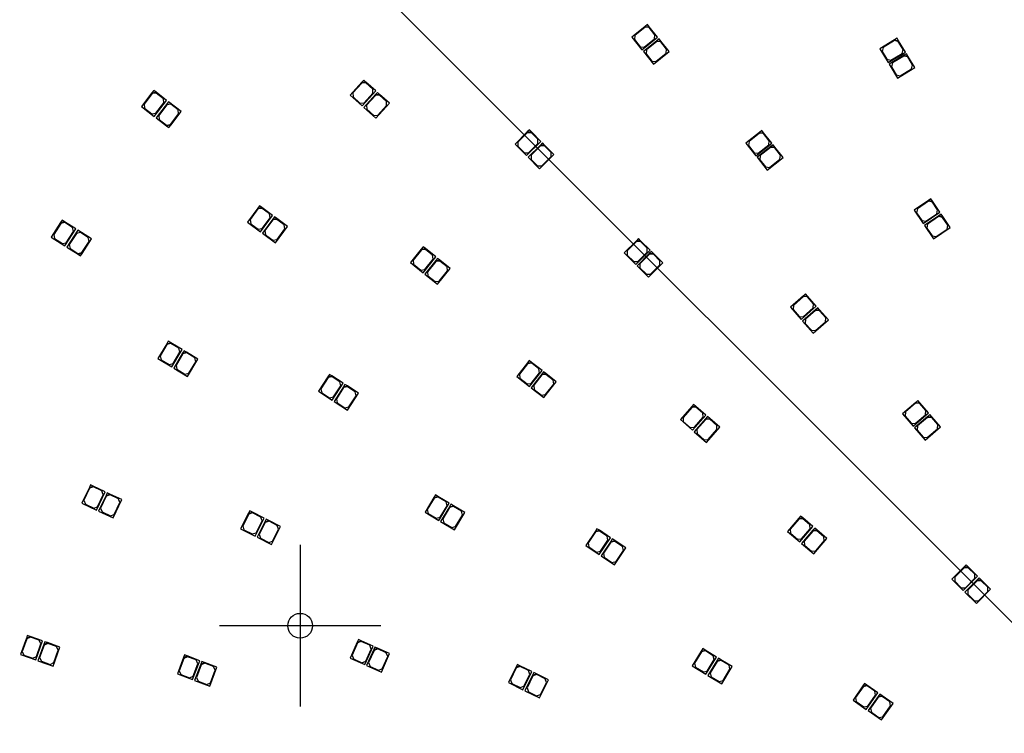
# Model space of a CAD drawing. Header units: millimetres. Extents: x 10 to 580, y 10 to 410.
# Tile 7 of 24: x 183 to 269, y 182 to 244. Entities that reach past the tile are written whole.
import ezdxf
from ezdxf.lldxf.tags import DXFTag

# ---------------------------------------------------------------- set-up
doc = ezdxf.new("R2010")
doc.units = ezdxf.units.MM
doc.layers.add('Default', color=7, linetype='Continuous')
doc.layers.add('RDLED_1-4_800MM_', color=7, linetype='Continuous')
tags = doc.linetypes.add('CENTER2', pattern=[28.575, 19.05, -3.175, 3.175, -3.175]).pattern_tags.tags
tags[10:11] = [DXFTag(74, 4), DXFTag(75, 0), DXFTag(340, '0'), DXFTag(46, 0.0), DXFTag(50, 0.0), DXFTag(44, 0.0), DXFTag(45, 0.0)]
tags[8:9] = [DXFTag(74, 4), DXFTag(75, 0), DXFTag(340, '0'), DXFTag(46, 0.0), DXFTag(50, 0.0), DXFTag(44, 0.0), DXFTag(45, 0.0)]
tags[6:7] = [DXFTag(74, 4), DXFTag(75, 0), DXFTag(340, '0'), DXFTag(46, 0.0), DXFTag(50, 0.0), DXFTag(44, 0.0), DXFTag(45, 0.0)]
tags[4:5] = [DXFTag(74, 4), DXFTag(75, 0), DXFTag(340, '0'), DXFTag(46, 0.0), DXFTag(50, 0.0), DXFTag(44, 0.0), DXFTag(45, 0.0)]

# ---------------------------------------------------------------- blocks, each defined once
blk = doc.blocks.new('SEANNOT_GROUP1')
at = {"layer": 'Default', "color": 7, "linetype": 'CENTER2'}
blk.add_line((175.75, 285.551), (319.609, 141.693), dxfattribs=at)
blk = doc.blocks.new('SEANNOT_GROUP9')
at = {"layer": 'Default', "color": 7, "linetype": 'CENTER2'}
for p, q in [((207.796, 198.555), (207.796, 184.555)), ((214.796, 191.555), (200.796, 191.555))]:
    blk.add_line(p, q, dxfattribs=at)
blk = doc.blocks.new('SE')
at = {"layer": 'RDLED_1-4_800MM_', "color": 7, "linetype": 'Continuous'}
for p, q in [((237.692, 243.474), (236.528, 242.527)), ((237.685, 243.404), (236.792, 242.678)), ((238.036, 243.368), (237.685, 243.404)), ((237.886, 243.632), (237.692, 243.474)), ((237.692, 243.474), (238.043, 243.438)), ((238.043, 243.438), (237.886, 243.632)), ((238.541, 242.747), (238.036, 243.368)), ((238.769, 242.546), (238.043, 243.438)), ((236.528, 242.527), (237.412, 241.441)), ((236.792, 242.678), (236.756, 242.326)), ((236.756, 242.326), (237.261, 241.706)), ((237.412, 241.441), (238.769, 242.546)), ((237.613, 241.67), (238.505, 242.395)), ((238.505, 242.395), (238.541, 242.747)), ((238.895, 242.391), (238.701, 242.233)), ((239.053, 242.197), (238.895, 242.391)), ((259.297, 242.317), (258.016, 241.538)), ((259.511, 242.447), (259.297, 242.317)), ((259.297, 242.317), (259.641, 242.234)), ((259.641, 242.234), (259.511, 242.447)), ((237.261, 241.706), (237.613, 241.67)), ((238.701, 242.233), (237.538, 241.286)), ((238.694, 242.162), (237.802, 241.437)), ((239.046, 242.126), (238.694, 242.162)), ((238.701, 242.233), (239.053, 242.197)), ((239.551, 241.506), (239.046, 242.126)), ((239.779, 241.305), (239.053, 242.197)), ((239.515, 241.154), (239.551, 241.506)), ((258.016, 241.538), (258.743, 240.342)), ((258.298, 241.651), (258.214, 241.308)), ((259.281, 242.249), (258.298, 241.651)), ((259.624, 242.165), (259.281, 242.249)), ((260.04, 241.482), (259.624, 242.165)), ((260.238, 241.251), (259.641, 242.234)), ((259.956, 241.138), (260.04, 241.482)), ((237.538, 241.286), (238.421, 240.2)), ((237.802, 241.437), (237.766, 241.085)), ((237.766, 241.085), (238.271, 240.464)), ((238.421, 240.2), (239.779, 241.305)), ((238.622, 240.428), (239.515, 241.154)), ((258.214, 241.308), (258.63, 240.624)), ((258.63, 240.624), (258.973, 240.54)), ((258.743, 240.342), (260.238, 241.251)), ((260.112, 240.977), (258.831, 240.198)), ((258.973, 240.54), (259.956, 241.138)), ((260.095, 240.909), (259.113, 240.311)), ((260.439, 240.825), (260.095, 240.909)), ((260.326, 241.107), (260.112, 240.977)), ((260.112, 240.977), (260.456, 240.894)), ((260.456, 240.894), (260.326, 241.107)), ((260.855, 240.141), (260.439, 240.825)), ((261.053, 239.911), (260.456, 240.894)), ((238.271, 240.464), (238.622, 240.428)), ((258.831, 240.198), (259.558, 239.002)), ((259.113, 240.311), (259.029, 239.968)), ((259.029, 239.968), (259.445, 239.284)), ((259.558, 239.002), (261.053, 239.911)), ((259.788, 239.2), (260.771, 239.798)), ((260.771, 239.798), (260.855, 240.141)), ((259.445, 239.284), (259.788, 239.2)), ((213.133, 238.639), (212.128, 237.526)), ((213.137, 238.569), (212.366, 237.715)), ((213.301, 238.825), (213.133, 238.639)), ((213.133, 238.639), (213.486, 238.657)), ((213.49, 238.587), (213.137, 238.569)), ((213.486, 238.657), (213.301, 238.825)), ((214.34, 237.886), (213.486, 238.657)), ((214.084, 238.05), (213.49, 238.587)), ((214.102, 237.697), (214.084, 238.05)), ((194.954, 237.719), (194.043, 236.528)), ((194.964, 237.649), (194.265, 236.736)), ((195.106, 237.918), (194.954, 237.719)), ((194.954, 237.719), (195.305, 237.766)), ((195.314, 237.696), (194.964, 237.649)), ((195.305, 237.766), (195.106, 237.918)), ((196.218, 237.068), (195.305, 237.766)), ((195.95, 237.21), (195.314, 237.696)), ((195.996, 236.86), (195.95, 237.21)), ((212.128, 237.526), (213.167, 236.588)), ((212.366, 237.715), (212.384, 237.362)), ((212.384, 237.362), (212.978, 236.826)), ((213.167, 236.588), (214.34, 237.886)), ((214.321, 237.567), (213.315, 236.454)), ((213.331, 236.844), (214.102, 237.697)), ((214.324, 237.496), (213.554, 236.643)), ((214.488, 237.752), (214.321, 237.567)), ((214.321, 237.567), (214.674, 237.585)), ((214.677, 237.514), (214.324, 237.496)), ((214.674, 237.585), (214.488, 237.752)), ((215.527, 236.814), (214.674, 237.585)), ((215.271, 236.978), (214.677, 237.514)), ((194.043, 236.528), (195.155, 235.677)), ((194.265, 236.736), (194.312, 236.385)), ((194.312, 236.385), (194.947, 235.899)), ((195.155, 235.677), (196.218, 237.068)), ((195.298, 235.946), (195.996, 236.86)), ((196.377, 236.946), (195.314, 235.556)), ((196.235, 236.677), (195.536, 235.764)), ((196.585, 236.724), (196.235, 236.677)), ((197.489, 236.096), (196.377, 236.946)), ((197.22, 236.238), (196.585, 236.724)), ((212.978, 236.826), (213.331, 236.844)), ((213.315, 236.454), (214.355, 235.515)), ((213.554, 236.643), (213.572, 236.29)), ((214.355, 235.515), (215.527, 236.814)), ((214.518, 235.772), (215.289, 236.625)), ((215.289, 236.625), (215.271, 236.978)), ((194.947, 235.899), (195.298, 235.946)), ((195.314, 235.556), (196.227, 234.857)), ((195.536, 235.764), (195.583, 235.413)), ((196.569, 234.974), (197.267, 235.888)), ((196.578, 234.904), (197.489, 236.096)), ((197.267, 235.888), (197.22, 236.238)), ((213.572, 236.29), (214.165, 235.754)), ((214.165, 235.754), (214.518, 235.772)), ((195.583, 235.413), (196.218, 234.927)), ((196.218, 234.927), (196.569, 234.974)), ((196.578, 234.904), (196.227, 234.857)), ((196.227, 234.857), (196.426, 234.705)), ((196.426, 234.705), (196.578, 234.904)), ((227.479, 234.327), (226.42, 233.264)), ((227.479, 234.256), (226.667, 233.441)), ((227.655, 234.504), (227.479, 234.327)), ((227.479, 234.327), (227.832, 234.327)), ((227.832, 234.257), (227.479, 234.256)), ((227.832, 234.327), (227.655, 234.504)), ((228.647, 233.516), (227.832, 234.327)), ((228.399, 233.692), (227.832, 234.257)), ((247.602, 234.294), (246.424, 233.366)), ((247.594, 234.224), (246.69, 233.513)), ((247.945, 234.182), (247.594, 234.224)), ((247.799, 234.449), (247.602, 234.294)), ((247.602, 234.294), (247.953, 234.252)), ((247.953, 234.252), (247.799, 234.449)), ((248.44, 233.553), (247.945, 234.182)), ((248.665, 233.349), (247.953, 234.252)), ((226.42, 233.264), (227.412, 232.276)), ((226.667, 233.441), (226.668, 233.088)), ((226.668, 233.088), (227.235, 232.523)), ((227.412, 232.276), (228.647, 233.516)), ((228.612, 233.198), (227.554, 232.135)), ((227.588, 232.524), (228.4, 233.339)), ((228.613, 233.127), (227.801, 232.312)), ((228.4, 233.339), (228.399, 233.692)), ((228.789, 233.375), (228.612, 233.198)), ((228.612, 233.198), (228.966, 233.198)), ((228.966, 233.128), (228.613, 233.127)), ((228.966, 233.198), (228.789, 233.375)), ((229.781, 232.387), (228.966, 233.198)), ((229.533, 232.563), (228.966, 233.128)), ((246.424, 233.366), (247.29, 232.266)), ((246.69, 233.513), (246.649, 233.162)), ((246.649, 233.162), (247.143, 232.533)), ((247.29, 232.266), (248.665, 233.349)), ((248.572, 233.062), (247.394, 232.134)), ((247.494, 232.491), (248.398, 233.202)), ((248.564, 232.991), (247.66, 232.28)), ((248.398, 233.202), (248.44, 233.553)), ((248.915, 232.95), (248.564, 232.991)), ((248.769, 233.216), (248.572, 233.062)), ((248.572, 233.062), (248.924, 233.02)), ((248.924, 233.02), (248.769, 233.216)), ((249.41, 232.321), (248.915, 232.95)), ((249.635, 232.116), (248.924, 233.02)), ((227.235, 232.523), (227.588, 232.524)), ((227.554, 232.135), (228.546, 231.147)), ((227.801, 232.312), (227.802, 231.958)), ((228.546, 231.147), (229.781, 232.387)), ((228.722, 231.395), (229.534, 232.21)), ((229.534, 232.21), (229.533, 232.563)), ((247.143, 232.533), (247.494, 232.491)), ((247.394, 232.134), (248.26, 231.034)), ((247.66, 232.28), (247.619, 231.929)), ((248.26, 231.034), (249.635, 232.116)), ((249.368, 231.97), (249.41, 232.321)), ((227.802, 231.958), (228.369, 231.394)), ((228.369, 231.394), (228.722, 231.395)), ((247.619, 231.929), (248.113, 231.3)), ((248.113, 231.3), (248.464, 231.259)), ((248.464, 231.259), (249.368, 231.97)), ((204.279, 227.928), (204.13, 227.727)), ((204.48, 227.779), (204.279, 227.928)), ((262.241, 228.391), (260.996, 227.555)), ((262.228, 228.322), (261.273, 227.681)), ((262.575, 228.254), (262.228, 228.322)), ((262.449, 228.531), (262.241, 228.391)), ((262.241, 228.391), (262.588, 228.323)), ((262.588, 228.323), (262.449, 228.531)), ((263.021, 227.59), (262.575, 228.254)), ((263.23, 227.369), (262.588, 228.323)), ((204.13, 227.727), (203.238, 226.52)), ((204.141, 227.657), (203.457, 226.732)), ((204.13, 227.727), (204.48, 227.779)), ((204.49, 227.709), (204.141, 227.657)), ((204.364, 225.688), (205.404, 227.095)), ((205.404, 227.095), (204.48, 227.779)), ((205.134, 227.234), (204.49, 227.709)), ((205.186, 226.884), (205.134, 227.234)), ((205.565, 226.977), (205.417, 226.776)), ((205.766, 226.828), (205.565, 226.977)), ((260.996, 227.555), (261.777, 226.393)), ((261.273, 227.681), (261.205, 227.334)), ((261.205, 227.334), (261.651, 226.67)), ((261.777, 226.393), (263.23, 227.369)), ((263.134, 227.063), (261.889, 226.227)), ((261.998, 226.601), (262.953, 227.243)), ((263.12, 226.994), (262.166, 226.352)), ((262.953, 227.243), (263.021, 227.59)), ((263.467, 226.926), (263.12, 226.994)), ((263.341, 227.203), (263.134, 227.063)), ((263.134, 227.063), (263.481, 226.995)), ((263.481, 226.995), (263.341, 227.203)), ((264.122, 226.04), (263.481, 226.995)), ((187.039, 226.473), (186.235, 225.207)), ((187.054, 226.404), (186.438, 225.433)), ((187.173, 226.684), (187.039, 226.473)), ((187.039, 226.473), (187.384, 226.55)), ((187.399, 226.481), (187.054, 226.404)), ((187.384, 226.55), (187.173, 226.684)), ((188.355, 225.934), (187.384, 226.55)), ((188.075, 226.052), (187.399, 226.481)), ((203.238, 226.52), (204.364, 225.688)), ((203.457, 226.732), (203.509, 226.382)), ((203.509, 226.382), (204.153, 225.907)), ((204.502, 225.959), (205.186, 226.884)), ((205.417, 226.776), (204.525, 225.569)), ((205.427, 226.706), (204.744, 225.781)), ((205.417, 226.776), (205.766, 226.828)), ((205.777, 226.758), (205.427, 226.706)), ((205.651, 224.737), (206.691, 226.144)), ((206.691, 226.144), (205.766, 226.828)), ((206.42, 226.283), (205.777, 226.758)), ((206.473, 225.933), (206.42, 226.283)), ((261.651, 226.67), (261.998, 226.601)), ((261.889, 226.227), (262.669, 225.065)), ((262.166, 226.352), (262.097, 226.005)), ((263.913, 226.262), (263.467, 226.926)), ((263.845, 225.915), (263.913, 226.262)), ((186.438, 225.433), (186.515, 225.088)), ((187.417, 224.456), (188.355, 225.934)), ((187.535, 224.736), (188.152, 225.707)), ((188.524, 225.827), (187.586, 224.349)), ((188.405, 225.546), (187.789, 224.576)), ((188.152, 225.707), (188.075, 226.052)), ((188.75, 225.623), (188.405, 225.546)), ((189.705, 225.076), (188.524, 225.827)), ((189.425, 225.195), (188.75, 225.623)), ((204.153, 225.907), (204.502, 225.959)), ((204.525, 225.569), (205.651, 224.737)), ((204.744, 225.781), (204.796, 225.431)), ((204.796, 225.431), (205.439, 224.956)), ((205.789, 225.008), (206.473, 225.933)), ((262.097, 226.005), (262.544, 225.341)), ((262.544, 225.341), (262.891, 225.273)), ((262.669, 225.065), (264.122, 226.04)), ((262.891, 225.273), (263.845, 225.915)), ((186.235, 225.207), (187.417, 224.456)), ((186.515, 225.088), (187.19, 224.659)), ((187.19, 224.659), (187.535, 224.736)), ((187.789, 224.576), (187.866, 224.231)), ((188.886, 223.879), (189.502, 224.85)), ((188.901, 223.81), (189.705, 225.076)), ((189.502, 224.85), (189.425, 225.195)), ((205.439, 224.956), (205.789, 225.008)), ((218.452, 224.381), (218.295, 224.187)), ((218.646, 224.224), (218.452, 224.381)), ((236.94, 224.908), (235.882, 223.846)), ((236.94, 224.838), (236.129, 224.023)), ((237.117, 225.086), (236.94, 224.908)), ((236.94, 224.908), (237.294, 224.909)), ((237.294, 224.838), (236.94, 224.838)), ((237.294, 224.909), (237.117, 225.086)), ((238.109, 224.098), (237.294, 224.909)), ((237.861, 224.274), (237.294, 224.838)), ((187.586, 224.349), (188.556, 223.733)), ((187.866, 224.231), (188.541, 223.802)), ((188.541, 223.802), (188.886, 223.879)), ((188.901, 223.81), (188.556, 223.733)), ((188.556, 223.733), (188.767, 223.599)), ((188.767, 223.599), (188.901, 223.81)), ((218.295, 224.187), (217.353, 223.019)), ((218.302, 224.116), (217.58, 223.221)), ((218.295, 224.187), (218.646, 224.224)), ((218.654, 224.154), (218.302, 224.116)), ((219.541, 223.502), (218.646, 224.224)), ((219.277, 223.651), (218.654, 224.154)), ((219.314, 223.3), (219.277, 223.651)), ((235.882, 223.846), (236.874, 222.858)), ((236.129, 224.023), (236.13, 223.669)), ((236.13, 223.669), (236.696, 223.105)), ((236.874, 222.858), (238.109, 224.098)), ((238.051, 223.802), (236.993, 222.739)), ((237.05, 223.106), (237.861, 223.92)), ((238.052, 223.731), (237.24, 222.916)), ((237.861, 223.92), (237.861, 224.274)), ((238.228, 223.979), (238.051, 223.802)), ((238.051, 223.802), (238.405, 223.802)), ((238.405, 223.732), (238.052, 223.731)), ((238.405, 223.802), (238.228, 223.979)), ((239.22, 222.991), (238.405, 223.802)), ((238.972, 223.167), (238.405, 223.732)), ((217.353, 223.019), (218.442, 222.14)), ((217.58, 223.221), (217.618, 222.87)), ((217.618, 222.87), (218.24, 222.367)), ((218.442, 222.14), (219.541, 223.502)), ((218.592, 222.405), (219.314, 223.3)), ((219.54, 223.182), (218.598, 222.015)), ((219.548, 223.111), (218.825, 222.217)), ((219.697, 223.376), (219.54, 223.182)), ((219.54, 223.182), (219.892, 223.219)), ((219.899, 223.149), (219.548, 223.111)), ((219.892, 223.219), (219.697, 223.376)), ((220.786, 222.497), (219.892, 223.219)), ((220.522, 222.647), (219.899, 223.149)), ((236.696, 223.105), (237.05, 223.106)), ((236.993, 222.739), (237.985, 221.751)), ((237.24, 222.916), (237.241, 222.563)), ((237.985, 221.751), (239.22, 222.991)), ((238.161, 221.999), (238.973, 222.814)), ((238.973, 222.814), (238.972, 223.167)), ((218.24, 222.367), (218.592, 222.405)), ((218.598, 222.015), (219.687, 221.135)), ((218.825, 222.217), (218.863, 221.865)), ((218.863, 221.865), (219.485, 221.363)), ((219.687, 221.135), (220.786, 222.497)), ((219.837, 221.4), (220.559, 222.295)), ((220.559, 222.295), (220.522, 222.647)), ((237.241, 222.563), (237.808, 221.998)), ((237.808, 221.998), (238.161, 221.999)), ((219.485, 221.363), (219.837, 221.4)), ((251.4, 220.135), (250.274, 219.143)), ((251.587, 220.3), (251.4, 220.135)), ((251.4, 220.135), (251.753, 220.112)), ((251.753, 220.112), (251.587, 220.3)), ((250.532, 219.304), (250.51, 218.951)), ((251.395, 220.064), (250.532, 219.304)), ((251.748, 220.042), (251.395, 220.064)), ((252.277, 219.441), (251.748, 220.042)), ((252.513, 219.249), (251.753, 220.112)), ((252.255, 219.089), (252.277, 219.441)), ((250.274, 219.143), (251.199, 218.093)), ((250.51, 218.951), (251.039, 218.351)), ((251.199, 218.093), (252.513, 219.249)), ((252.457, 218.934), (251.332, 217.943)), ((251.392, 218.328), (252.255, 219.089)), ((252.453, 218.863), (251.59, 218.103)), ((252.806, 218.841), (252.453, 218.863)), ((252.645, 219.099), (252.457, 218.934)), ((252.457, 218.934), (252.81, 218.912)), ((252.81, 218.912), (252.645, 219.099)), ((253.334, 218.241), (252.806, 218.841)), ((253.57, 218.049), (252.81, 218.912)), ((251.039, 218.351), (251.392, 218.328)), ((251.332, 217.943), (252.257, 216.892)), ((251.59, 218.103), (251.567, 217.751)), ((251.567, 217.751), (252.096, 217.15)), ((252.257, 216.892), (253.57, 218.049)), ((252.449, 217.128), (253.312, 217.888)), ((253.312, 217.888), (253.334, 218.241)), ((252.096, 217.15), (252.449, 217.128)), ((196.237, 215.986), (195.467, 214.699)), ((196.254, 215.918), (195.664, 214.93)), ((196.365, 216.201), (196.237, 215.986)), ((196.237, 215.986), (196.58, 216.073)), ((196.597, 216.004), (196.254, 215.918)), ((196.58, 216.073), (196.365, 216.201)), ((197.567, 215.483), (196.58, 216.073)), ((197.284, 215.594), (196.597, 216.004)), ((196.669, 213.98), (197.567, 215.483)), ((196.78, 214.264), (197.37, 215.251)), ((197.61, 215.165), (196.841, 213.878)), ((197.627, 215.097), (197.038, 214.11)), ((197.37, 215.251), (197.284, 215.594)), ((197.738, 215.38), (197.61, 215.165)), ((197.61, 215.165), (197.953, 215.252)), ((197.97, 215.183), (197.627, 215.097)), ((197.953, 215.252), (197.738, 215.38)), ((198.94, 214.662), (197.953, 215.252)), ((198.657, 214.773), (197.97, 215.183)), ((195.467, 214.699), (196.669, 213.98)), ((195.664, 214.93), (195.75, 214.588)), ((195.75, 214.588), (196.437, 214.177)), ((196.437, 214.177), (196.78, 214.264)), ((198.043, 213.16), (198.94, 214.662)), ((198.154, 213.443), (198.743, 214.43)), ((198.743, 214.43), (198.657, 214.773)), ((227.498, 214.326), (226.575, 213.143)), ((227.507, 214.255), (226.799, 213.349)), ((227.652, 214.523), (227.498, 214.326)), ((227.498, 214.326), (227.849, 214.369)), ((227.858, 214.299), (227.507, 214.255)), ((227.849, 214.369), (227.652, 214.523)), ((228.756, 213.661), (227.849, 214.369)), ((228.489, 213.806), (227.858, 214.299)), ((196.841, 213.878), (198.043, 213.16)), ((197.038, 214.11), (197.124, 213.767)), ((197.124, 213.767), (197.811, 213.357)), ((197.811, 213.357), (198.154, 213.443)), ((210.337, 213.331), (210.201, 213.121)), ((210.547, 213.195), (210.337, 213.331)), ((226.799, 213.349), (226.842, 212.998)), ((227.679, 212.282), (228.756, 213.661)), ((228.735, 213.36), (227.811, 212.178)), ((227.824, 212.549), (228.532, 213.455)), ((228.743, 213.29), (228.035, 212.384)), ((228.532, 213.455), (228.489, 213.806)), ((228.889, 213.557), (228.735, 213.36)), ((228.735, 213.36), (229.086, 213.403)), ((229.094, 213.333), (228.743, 213.29)), ((229.086, 213.403), (228.889, 213.557)), ((229.992, 212.696), (229.086, 213.403)), ((229.725, 212.841), (229.094, 213.333)), ((210.201, 213.121), (209.386, 211.862)), ((210.216, 213.052), (209.591, 212.087)), ((210.201, 213.121), (210.547, 213.195)), ((210.562, 213.126), (210.216, 213.052)), ((211.512, 212.57), (210.547, 213.195)), ((210.561, 211.101), (211.512, 212.57)), ((211.233, 212.691), (210.562, 213.126)), ((211.307, 212.346), (211.233, 212.691)), ((211.68, 212.462), (211.544, 212.252)), ((211.89, 212.326), (211.68, 212.462)), ((226.575, 213.143), (227.679, 212.282)), ((226.842, 212.998), (227.473, 212.506)), ((227.473, 212.506), (227.824, 212.549)), ((228.915, 211.316), (229.992, 212.696)), ((229.06, 211.584), (229.768, 212.49)), ((229.768, 212.49), (229.725, 212.841)), ((209.386, 211.862), (210.561, 211.101)), ((209.591, 212.087), (209.665, 211.741)), ((209.665, 211.741), (210.337, 211.306)), ((210.682, 211.38), (211.307, 212.346)), ((211.544, 212.252), (210.729, 210.993)), ((211.559, 212.183), (210.934, 211.217)), ((211.544, 212.252), (211.89, 212.326)), ((211.905, 212.257), (211.559, 212.183)), ((212.855, 211.701), (211.89, 212.326)), ((211.904, 210.232), (212.855, 211.701)), ((212.576, 211.822), (211.905, 212.257)), ((212.65, 211.476), (212.576, 211.822)), ((227.811, 212.178), (228.915, 211.316)), ((228.035, 212.384), (228.079, 212.033)), ((228.079, 212.033), (228.709, 211.54)), ((228.709, 211.54), (229.06, 211.584)), ((210.337, 211.306), (210.682, 211.38)), ((210.729, 210.993), (211.904, 210.232)), ((210.934, 211.217), (211.008, 210.872)), ((211.008, 210.872), (211.68, 210.437)), ((212.025, 210.511), (212.65, 211.476)), ((261.129, 210.893), (259.991, 209.916)), ((261.124, 210.823), (260.251, 210.074)), ((261.476, 210.796), (261.124, 210.823)), ((261.319, 211.056), (261.129, 210.893)), ((261.129, 210.893), (261.482, 210.866)), ((261.482, 210.866), (261.319, 211.056)), ((261.997, 210.188), (261.476, 210.796)), ((262.231, 209.993), (261.482, 210.866)), ((211.68, 210.437), (212.025, 210.511)), ((241.725, 210.538), (240.738, 209.408)), ((241.729, 210.467), (240.973, 209.601)), ((241.889, 210.726), (241.725, 210.538)), ((241.725, 210.538), (242.077, 210.561)), ((242.082, 210.491), (241.729, 210.467)), ((242.077, 210.561), (241.889, 210.726)), ((242.943, 209.805), (242.077, 210.561)), ((242.684, 209.964), (242.082, 210.491)), ((242.708, 209.612), (242.684, 209.964)), ((259.991, 209.916), (260.902, 208.854)), ((260.251, 210.074), (260.224, 209.721)), ((260.902, 208.854), (262.231, 209.993)), ((261.97, 209.836), (261.997, 210.188)), ((240.738, 209.408), (241.792, 208.487)), ((240.973, 209.601), (240.996, 209.248)), ((240.996, 209.248), (241.599, 208.722)), ((241.792, 208.487), (242.943, 209.805)), ((242.929, 209.485), (241.942, 208.355)), ((241.951, 208.746), (242.708, 209.612)), ((242.934, 209.414), (242.177, 208.548)), ((243.094, 209.673), (242.929, 209.485)), ((242.929, 209.485), (243.282, 209.508)), ((243.287, 209.438), (242.934, 209.414)), ((243.282, 209.508), (243.094, 209.673)), ((244.148, 208.752), (243.282, 209.508)), ((243.889, 208.911), (243.287, 209.438)), ((260.224, 209.721), (260.745, 209.114)), ((260.745, 209.114), (261.097, 209.087)), ((262.171, 209.679), (261.032, 208.702)), ((261.097, 209.087), (261.97, 209.836)), ((262.166, 209.608), (261.293, 208.859)), ((262.518, 209.581), (262.166, 209.608)), ((262.361, 209.841), (262.171, 209.679)), ((262.171, 209.679), (262.524, 209.652)), ((262.524, 209.652), (262.361, 209.841)), ((263.039, 208.974), (262.518, 209.581)), ((263.272, 208.779), (262.524, 209.652)), ((241.599, 208.722), (241.951, 208.746)), ((241.942, 208.355), (242.996, 207.434)), ((242.177, 208.548), (242.201, 208.195)), ((242.201, 208.195), (242.803, 207.669)), ((242.996, 207.434), (244.148, 208.752)), ((243.156, 207.693), (243.913, 208.559)), ((243.913, 208.559), (243.889, 208.911)), ((261.032, 208.702), (261.944, 207.639)), ((261.293, 208.859), (261.266, 208.507)), ((261.266, 208.507), (261.787, 207.9)), ((261.944, 207.639), (263.272, 208.779)), ((262.139, 207.873), (263.012, 208.621)), ((263.012, 208.621), (263.039, 208.974)), ((242.803, 207.669), (243.156, 207.693)), ((261.787, 207.9), (262.139, 207.873)), ((189.529, 203.53), (188.889, 202.174)), ((189.553, 203.464), (189.062, 202.424)), ((189.636, 203.757), (189.529, 203.53)), ((189.529, 203.53), (189.862, 203.65)), ((189.886, 203.583), (189.553, 203.464)), ((189.862, 203.65), (189.636, 203.757)), ((190.902, 203.159), (189.862, 203.65)), ((190.609, 203.242), (189.886, 203.583)), ((190.155, 201.577), (190.902, 203.159)), ((190.729, 202.909), (190.609, 203.242)), ((191.083, 203.074), (190.976, 202.848)), ((191.309, 202.967), (191.083, 203.074)), ((189.062, 202.424), (189.182, 202.091)), ((190.238, 201.869), (190.729, 202.909)), ((190.976, 202.848), (190.336, 201.491)), ((191, 202.781), (190.509, 201.741)), ((190.976, 202.848), (191.309, 202.967)), ((191.333, 202.901), (191, 202.781)), ((192.349, 202.477), (191.309, 202.967)), ((192.056, 202.56), (191.333, 202.901)), ((191.602, 200.894), (192.349, 202.477)), ((191.685, 201.187), (192.176, 202.227)), ((192.176, 202.227), (192.056, 202.56)), ((219.389, 202.674), (218.615, 201.389)), ((219.406, 202.605), (218.813, 201.62)), ((219.518, 202.888), (219.389, 202.674)), ((219.389, 202.674), (219.733, 202.759)), ((219.75, 202.69), (219.406, 202.605)), ((219.733, 202.759), (219.518, 202.888)), ((220.717, 202.165), (219.733, 202.759)), ((220.435, 202.277), (219.75, 202.69)), ((220.52, 201.934), (220.435, 202.277)), ((188.889, 202.174), (190.155, 201.577)), ((189.182, 202.091), (189.905, 201.75)), ((189.905, 201.75), (190.238, 201.869)), ((190.336, 201.491), (191.602, 200.894)), ((190.509, 201.741), (190.629, 201.409)), ((190.629, 201.409), (191.352, 201.067)), ((203.432, 201.518), (203.318, 201.295)), ((203.318, 201.295), (203.654, 201.405)), ((203.654, 201.405), (203.432, 201.518)), ((204.68, 200.884), (203.654, 201.405)), ((218.615, 201.389), (219.814, 200.666)), ((218.813, 201.62), (218.898, 201.277)), ((219.814, 200.666), (220.717, 202.165)), ((219.926, 200.949), (220.52, 201.934)), ((220.733, 201.864), (219.958, 200.579)), ((220.75, 201.796), (220.156, 200.811)), ((220.862, 202.078), (220.733, 201.864)), ((220.733, 201.864), (221.076, 201.949)), ((221.093, 201.881), (220.75, 201.796)), ((221.076, 201.949), (220.862, 202.078)), ((222.061, 201.356), (221.076, 201.949)), ((221.778, 201.468), (221.093, 201.881)), ((221.157, 199.857), (222.061, 201.356)), ((221.863, 201.124), (221.778, 201.468)), ((191.352, 201.067), (191.685, 201.187)), ((203.318, 201.295), (202.639, 199.958)), ((203.34, 201.228), (202.819, 200.203)), ((203.676, 201.338), (203.34, 201.228)), ((204.39, 200.975), (203.676, 201.338)), ((203.887, 199.324), (204.68, 200.884)), ((203.978, 199.614), (204.499, 200.639)), ((204.745, 200.571), (204.065, 199.233)), ((204.767, 200.503), (204.246, 199.478)), ((204.499, 200.639), (204.39, 200.975)), ((204.858, 200.793), (204.745, 200.571)), ((204.745, 200.571), (205.081, 200.68)), ((205.103, 200.613), (204.767, 200.503)), ((205.081, 200.68), (204.858, 200.793)), ((206.106, 200.159), (205.081, 200.68)), ((205.816, 200.25), (205.103, 200.613)), ((218.898, 201.277), (219.583, 200.864)), ((219.583, 200.864), (219.926, 200.949)), ((219.958, 200.579), (221.157, 199.857)), ((220.156, 200.811), (220.241, 200.467)), ((221.269, 200.14), (221.863, 201.124)), ((250.996, 200.86), (250.024, 199.718)), ((251.002, 200.79), (250.257, 199.914)), ((251.159, 201.051), (250.996, 200.86)), ((250.996, 200.86), (251.349, 200.889)), ((251.355, 200.818), (251.002, 200.79)), ((251.349, 200.889), (251.159, 201.051)), ((252.225, 200.143), (251.349, 200.889)), ((251.964, 200.3), (251.355, 200.818)), ((202.639, 199.958), (203.887, 199.324)), ((202.819, 200.203), (202.929, 199.867)), ((202.929, 199.867), (203.642, 199.504)), ((205.313, 198.599), (206.106, 200.159)), ((205.405, 198.889), (205.926, 199.914)), ((205.926, 199.914), (205.816, 200.25)), ((220.241, 200.467), (220.926, 200.054)), ((220.926, 200.054), (221.269, 200.14)), ((233.373, 199.751), (232.541, 198.503)), ((233.386, 199.682), (232.749, 198.725)), ((233.511, 199.959), (233.373, 199.751)), ((233.373, 199.751), (233.719, 199.821)), ((233.733, 199.751), (233.386, 199.682)), ((233.719, 199.821), (233.511, 199.959)), ((234.676, 199.183), (233.719, 199.821)), ((234.399, 199.308), (233.733, 199.751)), ((250.024, 199.718), (251.09, 198.811)), ((250.257, 199.914), (250.285, 199.562)), ((251.09, 198.811), (252.225, 200.143)), ((252.215, 199.823), (251.243, 198.681)), ((251.247, 199.072), (251.992, 199.947)), ((252.221, 199.753), (251.475, 198.877)), ((251.992, 199.947), (251.964, 200.3)), ((252.377, 200.014), (252.215, 199.823)), ((252.215, 199.823), (252.567, 199.852)), ((252.573, 199.781), (252.221, 199.753)), ((252.567, 199.852), (252.377, 200.014)), ((253.443, 199.106), (252.567, 199.852)), ((253.182, 199.263), (252.573, 199.781)), ((203.642, 199.504), (203.978, 199.614)), ((204.065, 199.233), (205.313, 198.599)), ((204.246, 199.478), (204.355, 199.142)), ((204.355, 199.142), (205.068, 198.78)), ((205.068, 198.78), (205.405, 198.889)), ((233.706, 197.727), (234.676, 199.183)), ((233.831, 198.004), (234.468, 198.961)), ((234.704, 198.864), (233.873, 197.616)), ((234.718, 198.795), (234.081, 197.838)), ((234.468, 198.961), (234.399, 199.308)), ((234.843, 199.072), (234.704, 198.864)), ((234.704, 198.864), (235.051, 198.934)), ((235.065, 198.864), (234.718, 198.795)), ((235.051, 198.934), (234.843, 199.072)), ((236.008, 198.296), (235.051, 198.934)), ((235.731, 198.421), (235.065, 198.864)), ((250.285, 199.562), (250.894, 199.043)), ((250.894, 199.043), (251.247, 199.072)), ((251.475, 198.877), (251.503, 198.525)), ((252.309, 197.774), (253.443, 199.106)), ((252.465, 198.034), (253.21, 198.91)), ((253.21, 198.91), (253.182, 199.263)), ((232.541, 198.503), (233.706, 197.727)), ((232.749, 198.725), (232.818, 198.378)), ((232.818, 198.378), (233.484, 197.935)), ((233.484, 197.935), (233.831, 198.004)), ((235.038, 196.84), (236.008, 198.296)), ((235.163, 197.117), (235.8, 198.074)), ((235.8, 198.074), (235.731, 198.421)), ((251.243, 198.681), (252.309, 197.774)), ((251.503, 198.525), (252.113, 198.006)), ((252.113, 198.006), (252.465, 198.034)), ((233.873, 197.616), (235.038, 196.84)), ((234.081, 197.838), (234.15, 197.491)), ((234.15, 197.491), (234.816, 197.048)), ((234.816, 197.048), (235.163, 197.117)), ((265.323, 196.652), (264.264, 195.589)), ((265.323, 196.581), (264.511, 195.766)), ((265.499, 196.829), (265.323, 196.652)), ((265.323, 196.652), (265.676, 196.653)), ((265.677, 196.582), (265.323, 196.581)), ((265.676, 196.653), (265.499, 196.829)), ((266.491, 195.841), (265.676, 196.653)), ((266.243, 196.017), (265.677, 196.582)), ((264.264, 195.589), (265.256, 194.601)), ((264.511, 195.766), (264.512, 195.413)), ((264.512, 195.413), (265.079, 194.848)), ((265.256, 194.601), (266.491, 195.841)), ((266.456, 195.523), (265.398, 194.46)), ((265.432, 194.849), (266.244, 195.664)), ((266.457, 195.452), (265.645, 194.637)), ((266.244, 195.664), (266.243, 196.017)), ((266.633, 195.7), (266.456, 195.523)), ((266.456, 195.523), (266.81, 195.523)), ((266.81, 195.453), (266.457, 195.452)), ((266.81, 195.523), (266.633, 195.7)), ((267.625, 194.712), (266.81, 195.523)), ((267.377, 194.888), (266.81, 195.453)), ((265.079, 194.848), (265.432, 194.849)), ((265.645, 194.637), (265.646, 194.284)), ((266.39, 193.472), (267.625, 194.712)), ((266.566, 193.72), (267.378, 194.534)), ((267.378, 194.534), (267.377, 194.888)), ((265.398, 194.46), (266.39, 193.472)), ((265.646, 194.284), (266.212, 193.719)), ((266.212, 193.719), (266.566, 193.72)), ((184.071, 190.479), (183.567, 189.066)), ((184.101, 190.415), (183.714, 189.332)), ((184.155, 190.714), (184.071, 190.479)), ((184.071, 190.479), (184.39, 190.63)), ((184.421, 190.566), (184.101, 190.415)), ((184.39, 190.63), (184.155, 190.714)), ((185.473, 190.244), (184.39, 190.63)), ((185.174, 190.297), (184.421, 190.566)), ((185.325, 189.978), (185.174, 190.297)), ((212.84, 190.355), (212.738, 190.127)), ((213.068, 190.253), (212.84, 190.355)), ((184.885, 188.595), (185.473, 190.244)), ((184.939, 188.895), (185.325, 189.978)), ((185.578, 189.941), (185.073, 188.528)), ((185.608, 189.877), (185.221, 188.794)), ((185.662, 190.176), (185.578, 189.941)), ((185.578, 189.941), (185.897, 190.092)), ((185.927, 190.028), (185.608, 189.877)), ((185.897, 190.092), (185.662, 190.176)), ((186.98, 189.706), (185.897, 190.092)), ((186.681, 189.759), (185.927, 190.028)), ((186.392, 188.058), (186.98, 189.706)), ((186.446, 188.357), (186.832, 189.44)), ((186.832, 189.44), (186.681, 189.759)), ((212.738, 190.127), (212.124, 188.759)), ((212.763, 190.061), (212.292, 189.012)), ((212.738, 190.127), (213.068, 190.253)), ((213.094, 190.187), (212.763, 190.061)), ((214.118, 189.782), (213.068, 190.253)), ((213.824, 189.859), (213.094, 190.187)), ((213.401, 188.185), (214.118, 189.782)), ((213.478, 188.479), (213.949, 189.529)), ((214.169, 189.485), (213.555, 188.116)), ((214.194, 189.419), (213.723, 188.37)), ((213.949, 189.529), (213.824, 189.859)), ((214.271, 189.713), (214.169, 189.485)), ((214.169, 189.485), (214.499, 189.611)), ((214.525, 189.544), (214.194, 189.419)), ((214.499, 189.611), (214.271, 189.713)), ((215.549, 189.14), (214.499, 189.611)), ((215.254, 189.217), (214.525, 189.544)), ((242.678, 189.577), (242.548, 189.363)), ((242.548, 189.363), (242.892, 189.446)), ((242.892, 189.446), (242.678, 189.577)), ((243.873, 188.847), (242.892, 189.446)), ((183.567, 189.066), (184.885, 188.595)), ((183.714, 189.332), (183.866, 189.012)), ((183.866, 189.012), (184.619, 188.743)), ((184.619, 188.743), (184.939, 188.895)), ((185.221, 188.794), (185.373, 188.474)), ((197.696, 188.795), (197.16, 187.394)), ((197.725, 188.73), (197.314, 187.656)), ((197.785, 189.028), (197.696, 188.795)), ((197.696, 188.795), (198.019, 188.939)), ((198.048, 188.874), (197.725, 188.73)), ((198.019, 188.939), (197.785, 189.028)), ((199.093, 188.528), (198.019, 188.939)), ((198.795, 188.588), (198.048, 188.874)), ((198.939, 188.266), (198.795, 188.588)), ((212.124, 188.759), (213.401, 188.185)), ((212.292, 189.012), (212.418, 188.681)), ((212.418, 188.681), (213.148, 188.354)), ((214.832, 187.543), (215.549, 189.14)), ((214.909, 187.837), (215.38, 188.886)), ((215.38, 188.886), (215.254, 189.217)), ((242.548, 189.363), (241.766, 188.083)), ((242.565, 189.295), (241.965, 188.313)), ((242.908, 189.378), (242.565, 189.295)), ((243.591, 188.96), (242.908, 189.378)), ((242.961, 187.353), (243.873, 188.847)), ((243.074, 187.635), (243.674, 188.617)), ((243.674, 188.617), (243.591, 188.96)), ((244.044, 188.742), (243.913, 188.529)), ((243.913, 188.529), (244.257, 188.612)), ((244.257, 188.612), (244.044, 188.742)), ((245.238, 188.012), (244.257, 188.612)), ((185.073, 188.528), (186.392, 188.058)), ((185.373, 188.474), (186.126, 188.205)), ((186.126, 188.205), (186.446, 188.357)), ((198.467, 186.894), (199.093, 188.528)), ((198.528, 187.192), (198.939, 188.266)), ((199.19, 188.223), (198.654, 186.822)), ((199.219, 188.158), (198.808, 187.084)), ((199.28, 188.456), (199.19, 188.223)), ((199.19, 188.223), (199.513, 188.367)), ((199.542, 188.302), (199.219, 188.158)), ((199.513, 188.367), (199.28, 188.456)), ((200.587, 187.956), (199.513, 188.367)), ((200.289, 188.016), (199.542, 188.302)), ((199.961, 186.321), (200.587, 187.956)), ((200.433, 187.693), (200.289, 188.016)), ((213.148, 188.354), (213.478, 188.479)), ((213.555, 188.116), (214.832, 187.543)), ((213.723, 188.37), (213.849, 188.039)), ((213.849, 188.039), (214.579, 187.712)), ((214.579, 187.712), (214.909, 187.837)), ((226.503, 187.982), (225.841, 186.636)), ((226.526, 187.915), (226.018, 186.883)), ((226.614, 188.206), (226.503, 187.982)), ((226.503, 187.982), (226.838, 188.096)), ((226.861, 188.029), (226.526, 187.915)), ((226.838, 188.096), (226.614, 188.206)), ((227.87, 187.588), (226.838, 188.096)), ((227.579, 187.676), (226.861, 188.029)), ((241.766, 188.083), (242.961, 187.353)), ((241.965, 188.313), (242.048, 187.97)), ((242.048, 187.97), (242.731, 187.553)), ((243.913, 188.529), (243.131, 187.249)), ((243.93, 188.46), (243.33, 187.479)), ((244.274, 188.543), (243.93, 188.46)), ((244.956, 188.126), (244.274, 188.543)), ((244.326, 186.519), (245.238, 188.012)), ((244.44, 186.801), (245.039, 187.782)), ((245.039, 187.782), (244.956, 188.126)), ((197.16, 187.394), (198.467, 186.894)), ((197.314, 187.656), (197.458, 187.333)), ((197.458, 187.333), (198.205, 187.047)), ((198.205, 187.047), (198.528, 187.192)), ((198.808, 187.084), (198.952, 186.761)), ((200.022, 186.619), (200.433, 187.693)), ((226.018, 186.883), (226.132, 186.548)), ((227.097, 186.018), (227.87, 187.588)), ((227.185, 186.309), (227.693, 187.341)), ((227.939, 187.275), (227.277, 185.929)), ((227.962, 187.208), (227.454, 186.177)), ((227.693, 187.341), (227.579, 187.676)), ((228.049, 187.5), (227.939, 187.275)), ((227.939, 187.275), (228.274, 187.389)), ((228.296, 187.322), (227.962, 187.208)), ((228.274, 187.389), (228.049, 187.5)), ((229.306, 186.882), (228.274, 187.389)), ((229.014, 186.969), (228.296, 187.322)), ((228.533, 185.312), (229.306, 186.882)), ((229.128, 186.635), (229.014, 186.969)), ((242.731, 187.553), (243.074, 187.635)), ((243.131, 187.249), (244.326, 186.519)), ((243.33, 187.479), (243.413, 187.135)), ((243.413, 187.135), (244.096, 186.718)), ((198.654, 186.822), (199.961, 186.321)), ((198.952, 186.761), (199.699, 186.475)), ((199.699, 186.475), (200.022, 186.619)), ((225.841, 186.636), (227.097, 186.018)), ((226.132, 186.548), (226.85, 186.195)), ((226.85, 186.195), (227.185, 186.309)), ((227.454, 186.177), (227.568, 185.842)), ((228.621, 185.603), (229.128, 186.635)), ((244.096, 186.718), (244.44, 186.801)), ((256.562, 186.345), (255.704, 185.115)), ((256.574, 186.275), (255.916, 185.332)), ((256.705, 186.55), (256.562, 186.345)), ((256.562, 186.345), (256.91, 186.407)), ((256.923, 186.337), (256.574, 186.275)), ((256.91, 186.407), (256.705, 186.55)), ((257.853, 185.748), (256.91, 186.407)), ((257.579, 185.879), (256.923, 186.337)), ((227.277, 185.929), (228.533, 185.312)), ((227.568, 185.842), (228.286, 185.489)), ((228.286, 185.489), (228.621, 185.603)), ((255.916, 185.332), (255.978, 184.984)), ((256.852, 184.313), (257.853, 185.748)), ((256.982, 184.588), (257.64, 185.531)), ((257.874, 185.429), (257.015, 184.199)), ((257.886, 185.359), (257.228, 184.416)), ((257.64, 185.531), (257.579, 185.879)), ((258.017, 185.634), (257.874, 185.429)), ((257.874, 185.429), (258.222, 185.491)), ((258.235, 185.421), (257.886, 185.359)), ((258.222, 185.491), (258.017, 185.634)), ((259.165, 184.833), (258.222, 185.491)), ((258.891, 184.963), (258.235, 185.421)), ((255.704, 185.115), (256.852, 184.313)), ((255.978, 184.984), (256.634, 184.526)), ((256.634, 184.526), (256.982, 184.588)), ((257.228, 184.416), (257.29, 184.068)), ((258.163, 183.398), (259.165, 184.833)), ((258.294, 183.672), (258.952, 184.615)), ((258.952, 184.615), (258.891, 184.963)), ((257.015, 184.199), (258.163, 183.398)), ((257.29, 184.068), (257.946, 183.61)), ((257.946, 183.61), (258.294, 183.672))]:
    blk.add_line(p, q, dxfattribs=at)
blk.add_circle((207.796, 191.555), 1.075, dxfattribs=at)
blk.add_arc((320, 141.302), 200.5, 91.0784, 178.9216, dxfattribs=at)

msp = doc.modelspace()

# ---------------------------------------------------------------- block references
at = {"layer": 'Default'}
for name in ['SE', 'SEANNOT_GROUP1', 'SEANNOT_GROUP9']:
    msp.add_blockref(name, (0, 0), dxfattribs=at)

doc.saveas('drawing.dxf')
